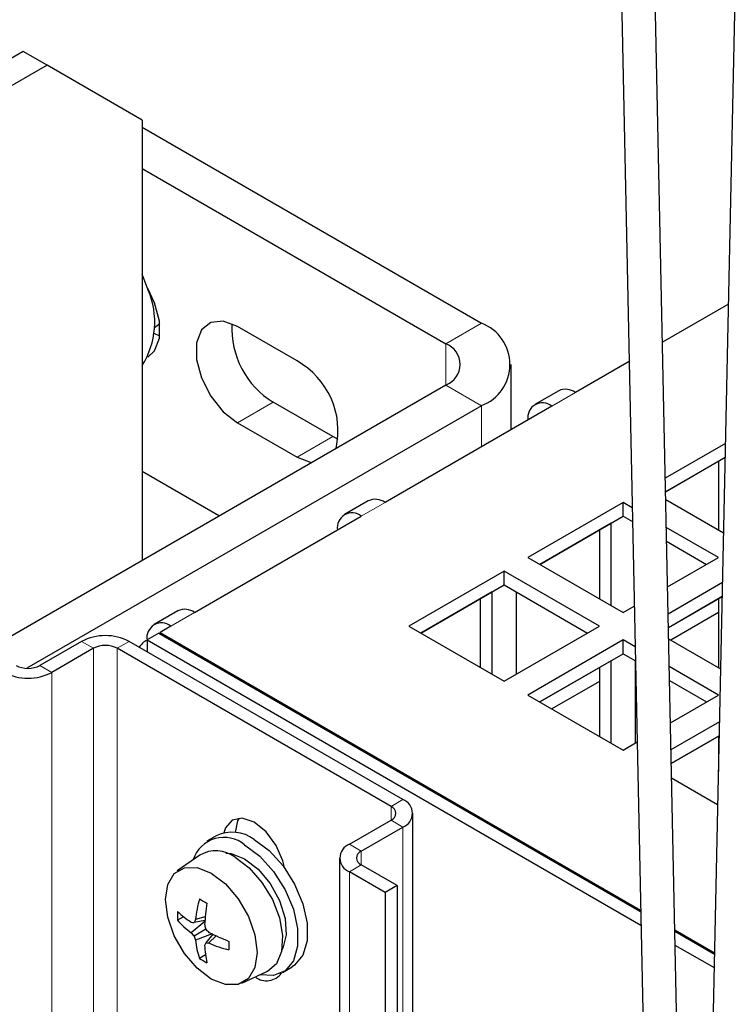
# Model space of a CAD drawing. Header units: millimetres. Extents: x 5 to 414, y 6 to 290.
# Tile 20 of 37: x 271.5 to 279.98, y 201.16 to 212.85. Entities that reach past the tile are written whole.
import ezdxf

# ---------------------------------------------------------------- set-up
doc = ezdxf.new("R2010")
doc.units = ezdxf.units.MM

msp = doc.modelspace()

# ---------------------------------------------------------------- linework, layer by layer
at = {"color": 7, "linetype": 'Continuous', "lineweight": 25}
for p, q in [((278.518, 219.5294), (279.0553, 193.859)), ((279.4553, 193.8646), (278.918, 219.5342)), ((280.118, 218.6106), (279.5807, 193.5614)), ((271.544, 212.4778), (269.4227, 211.2532)), ((271.8269, 212.3145), (271.544, 212.4778)), ((271.8269, 212.3145), (269.7056, 211.0899)), ((272.9582, 211.6612), (271.8269, 212.3145)), ((272.9582, 211.6612), (272.9582, 206.4353)), ((272.9582, 211.5787), (276.9888, 209.2519)), ((272.9582, 211.0888), (276.5645, 209.007)), ((273.029, 209.6432), (272.9582, 209.8341)), ((279.9221, 209.4776), (279.1379, 209.0249)), ((273.1054, 209.2008), (273.1661, 209.2475)), ((274.7967, 208.8027), (274.0896, 209.2109)), ((273.0997, 209.1291), (273.0967, 209.1308)), ((273.1659, 209.096), (273.0997, 209.1291)), ((278.7426, 208.7967), (278.106, 208.4292)), ((277.3402, 207.9871), (277.3402, 208.7621)), ((276.5645, 208.5172), (271.1279, 205.3787)), ((277.906, 208.449), (277.6232, 208.2857)), ((276.9888, 208.2722), (271.587, 205.1539)), ((275.221, 207.9045), (274.5139, 208.3127)), ((277.8231, 208.2659), (275.8432, 207.1229)), ((274.0896, 208.0677), (274.7967, 207.6595)), ((275.2872, 207.8714), (275.221, 207.9045)), ((279.8866, 207.8243), (279.1717, 207.4116)), ((279.1751, 207.2502), (279.8831, 207.659)), ((279.8831, 207.6587), (279.1751, 207.2499)), ((272.9582, 207.4961), (273.877, 206.9657)), ((279.803, 207.6124), (279.803, 206.7964)), ((279.177, 207.1577), (279.8638, 206.7613)), ((275.6433, 207.1427), (275.3604, 206.9794)), ((278.6717, 207.1229), (277.5403, 206.4698)), ((278.779, 207.061), (278.6717, 207.1229)), ((278.6717, 206.9596), (278.6717, 207.1229)), ((273.5805, 205.8167), (275.5604, 206.9596)), ((277.6817, 206.3881), (278.6717, 206.9596)), ((278.6717, 206.9596), (278.7824, 206.8957)), ((278.5302, 206.8777), (277.682, 206.388)), ((278.3888, 206.796), (278.3888, 205.98)), ((278.5302, 205.8983), (278.5302, 206.8777)), ((279.803, 206.4698), (279.1839, 206.8272)), ((279.1874, 206.6619), (279.6616, 206.3881)), ((277.5403, 206.4698), (278.6717, 205.8167)), ((279.1987, 206.1209), (279.803, 206.4698)), ((277.2575, 206.3065), (276.1261, 205.6534)), ((278.3888, 205.6534), (277.2575, 206.3065)), ((277.2575, 206.1432), (277.2575, 206.3065)), ((276.2675, 205.5717), (277.2575, 206.1432)), ((277.2575, 206.1432), (278.2474, 205.5717)), ((279.8512, 206.171), (279.2055, 205.7983)), ((277.116, 206.0613), (276.2678, 205.5716)), ((276.9746, 205.9796), (276.9746, 205.1635)), ((277.116, 205.0819), (277.116, 206.0613)), ((277.3989, 206.0616), (277.3989, 205.0819)), ((279.2089, 205.6369), (279.8476, 206.0057)), ((279.8476, 206.0051), (279.2089, 205.6364)), ((279.803, 205.9794), (279.803, 205.1635)), ((278.6717, 205.8167), (278.8034, 205.8927)), ((273.3805, 205.8365), (273.0977, 205.6732)), ((279.803, 205.8148), (279.2389, 205.4892)), ((273.2977, 205.6534), (273.1704, 205.5799)), ((276.1261, 205.6534), (277.2575, 205.0003)), ((277.2575, 205.0003), (278.3888, 205.6534)), ((273.1562, 205.5717), (273.0148, 205.4901)), ((273.1562, 205.5717), (278.8793, 202.2679)), ((273.1704, 205.5799), (278.8789, 202.2844)), ((273.1704, 205.5636), (273.1704, 205.5799)), ((272.237, 205.4732), (271.742, 205.1874)), ((276.0554, 203.5954), (272.8027, 205.4732)), ((273.0148, 205.4901), (273.0148, 205.3507)), ((273.0148, 205.4901), (278.8827, 202.1026)), ((278.6717, 205.4901), (277.5403, 204.837)), ((278.8136, 205.4082), (278.6717, 205.4901)), ((278.6717, 205.3268), (278.6717, 205.4901)), ((279.2116, 205.505), (279.8292, 205.1484)), ((272.3784, 205.3915), (271.8834, 205.1058)), ((275.9139, 203.5138), (272.6613, 205.3915)), ((277.6817, 204.7553), (278.6717, 205.3268)), ((278.6717, 205.3268), (278.817, 205.2429)), ((278.5302, 205.2446), (277.6822, 204.755)), ((278.3888, 205.163), (278.3888, 204.3471)), ((278.5302, 204.2655), (278.5302, 205.2446)), ((278.8131, 205.2452), (278.8131, 204.2655)), ((278.8146, 205.2443), (278.8131, 205.2434)), ((279.803, 204.837), (279.2185, 205.1744)), ((278.3888, 204.9984), (277.8247, 204.6728)), ((279.222, 205.0091), (279.6616, 204.7553)), ((277.5403, 204.837), (278.6717, 204.1839)), ((279.2325, 204.5076), (279.803, 204.837)), ((279.8157, 204.5177), (279.2392, 204.1849)), ((279.2426, 204.0236), (279.8122, 204.3524)), ((279.8121, 204.3515), (279.2426, 204.0228)), ((279.803, 204.3463), (279.803, 203.9269)), ((278.6717, 204.1839), (278.8372, 204.2794)), ((279.2462, 203.8522), (279.7946, 203.5356)), ((276.1725, 178.3424), (276.1725, 203.4322)), ((275.419, 203.0648), (275.9139, 203.3505)), ((275.5604, 202.9831), (276.0554, 203.2689)), ((273.8376, 203.1668), (273.7245, 203.1015)), ((273.6407, 202.9364), (273.3736, 202.7476)), ((275.3018, 202.9015), (275.3018, 178.1302)), ((275.8432, 202.4933), (275.419, 202.7382)), ((275.9847, 202.5749), (275.5604, 202.8199)), ((275.9847, 202.5749), (275.8432, 202.4933)), ((275.8432, 202.4933), (275.8432, 177.8176)), ((275.9847, 202.5749), (275.9847, 177.8993)), ((273.4487, 202.2052), (273.3758, 202.1631)), ((273.7021, 202.1477), (273.5394, 202.0147)), ((273.7029, 202.1581), (273.574, 202.1349)), ((273.7067, 202.2034), (273.5907, 202.1699)), ((273.7121, 202.0552), (273.574, 201.9755)), ((279.2839, 202.0506), (279.7569, 201.7776)), ((279.2843, 202.0341), (279.7566, 201.7614)), ((273.7872, 202.0003), (273.5907, 201.9259)), ((273.7967, 201.9957), (273.7121, 201.8958)), ((273.8377, 201.9764), (273.7508, 201.8927)), ((279.2877, 201.8688), (279.7531, 201.6002)), ((273.7103, 201.752), (273.6374, 201.7099)), ((274.1425, 201.4158), (274.4395, 201.5527)), ((274.6244, 201.5426), (274.7376, 201.608)), ((274.5964, 201.5284), (274.6085, 201.5288))]:
    msp.add_line(p, q, dxfattribs=at)
at = {"color": 7, "linetype": 'Continuous', "lineweight": 18}
for p, q in [((276.5645, 209.007), (276.9888, 209.2519)), ((273.0997, 209.1291), (273.0964, 209.1272)), ((276.5645, 209.007), (276.5645, 208.5172)), ((276.9888, 208.2722), (276.5645, 208.5172)), ((277.8231, 208.2659), (278.106, 208.4292)), ((274.5139, 208.3127), (274.0896, 208.0677)), ((276.9888, 208.2722), (276.9888, 207.7842)), ((275.221, 207.9045), (274.7967, 207.6595)), ((275.5604, 206.9596), (275.8432, 207.1229)), ((273.2977, 205.6534), (273.5805, 205.8167)), ((272.3784, 205.3915), (272.237, 205.4732)), ((272.8027, 205.4732), (272.6613, 205.3915)), ((272.3784, 205.3915), (272.3784, 179.8178)), ((272.6613, 205.3915), (272.6613, 179.6545)), ((271.742, 205.1874), (271.8834, 205.1058)), ((271.8834, 205.1058), (271.8834, 180.1036)), ((275.9139, 203.5138), (276.0554, 203.5954)), ((275.9139, 203.5138), (275.9139, 203.3505)), ((276.0554, 203.2689), (275.9139, 203.3505)), ((276.0554, 203.2689), (276.0554, 178.2748)), ((275.419, 203.0648), (275.5604, 202.9831)), ((275.5604, 202.9831), (275.5604, 202.8199)), ((275.5604, 202.8199), (275.419, 202.7382)), ((275.419, 202.7382), (275.419, 178.0625))]:
    msp.add_line(p, q, dxfattribs=at)
at = {"color": 7, "linetype": 'Continuous', "lineweight": 25, "flags": 128}
for points in [[(273.0254, 208.8495), (273.1041, 208.9225), (273.1629, 209.0751), (273.1629, 209.2736), (273.1041, 209.4941), (273.0231, 209.6619)], [(274.0896, 209.2109), (273.9203, 209.2742), (273.7714, 209.2608), (273.661, 209.1726), (273.6022, 209.02), (273.6022, 208.8215), (273.661, 208.601), (273.7714, 208.3851), (273.9203, 208.1999), (274.0896, 208.0677)], [(274.7967, 207.6595), (274.966, 207.5963), (274.9686, 207.5959)], [(274.6463, 202.7873), (274.6273, 202.8676), (274.5476, 203.0514), (274.4283, 203.2123), (274.2876, 203.3258), (274.1469, 203.3748), (274.0276, 203.3516), (273.9479, 203.2598), (273.9289, 203.2015)], [(274.1081, 203.3754), (274.0893, 203.3415), (274.0614, 203.2049)], [(274.1745, 203.057), (274.3538, 202.9237), (274.5185, 202.7417), (274.6554, 202.5257), (274.7534, 202.2932), (274.8044, 202.063), (274.8044, 201.8539), (274.7534, 201.6826), (274.6554, 201.5632), (274.5185, 201.5052), (274.3542, 201.5134)], [(274.2876, 203.1223), (274.4669, 202.989), (274.6317, 202.807), (274.7686, 202.591), (274.8665, 202.3585), (274.9175, 202.1283), (274.9175, 201.9192), (274.8665, 201.7479), (274.7686, 201.6285), (274.7376, 201.608)], [(273.9511, 202.9611), (274.0137, 202.9555), (274.1745, 202.8937)], [(274.0613, 202.91), (274.2281, 202.7847), (274.38, 202.6125), (274.5036, 202.4087), (274.5879, 202.1914), (274.6254, 201.9799), (274.6128, 201.793), (274.5512, 201.6473), (274.4461, 201.5558), (274.4395, 201.5527)], [(274.1745, 202.8937), (274.3352, 202.7699), (274.4785, 202.5976), (274.5888, 202.3955), (274.6543, 202.1854), (274.6677, 201.9901), (274.6278, 201.8308), (274.6162, 201.8091)], [(273.7785, 202.7222), (273.9467, 202.5943), (274.0985, 202.4174), (274.219, 202.2088), (274.2963, 201.9888), (274.323, 201.7792), (274.2963, 201.6003), (274.219, 201.4696), (274.0985, 201.4001), (273.9467, 201.3984), (273.7785, 201.4648), (273.6102, 201.5927), (273.4585, 201.7696), (273.338, 201.9782), (273.2607, 202.1981), (273.234, 202.4078), (273.2607, 202.5867), (273.338, 202.7173), (273.4585, 202.7869), (273.6102, 202.7886), (273.7785, 202.7222)]]:
    msp.add_lwpolyline(points, dxfattribs=at)
at = {"color": 7, "linetype": 'Continuous', "lineweight": 25}
for centre, radius, start, end in [((272.1407, 209.2646), 0.9656, 327.85299, 23.08427), ((276.8028, 208.7621), 0.5239, 290.78342, 69.21658), ((275.0548, 209.1924), 1.0327, 177.13548, 238.41378), ((276.4715, 208.7621), 0.262, 290.78342, 69.21658), ((274.3328, 207.9725), 0.951, 347.37408, 60.8045), ((277.9888, 208.2656), 0.2012, 54.38242, 114.30712), ((277.7127, 208.1305), 0.1747, 50.79671, 189.21404), ((275.7261, 206.9594), 0.2012, 54.38242, 114.30712), ((275.45, 206.8243), 0.1747, 50.79671, 189.21404), ((273.4633, 205.6531), 0.2012, 54.38242, 114.30712), ((273.1872, 205.518), 0.1747, 50.79671, 189.21404), ((272.5198, 204.9273), 0.6148, 62.60967, 117.39033), ((272.5198, 205.1186), 0.3074, 62.60967, 117.39033), ((273.1326, 205.2667), 0.2525, 117.79719, 146.84701), ((271.6006, 205.4604), 0.3074, 242.60967, 297.39033), ((271.6006, 205.6517), 0.6148, 242.60967, 297.39033), ((275.9934, 203.4322), 0.1746, 290.78342, 69.21658), ((275.883, 203.4322), 0.0873, 290.78342, 69.21658), ((274.0249, 202.7632), 0.4449, 53.8034, 114.88614), ((273.928, 202.7645), 0.3825, 49.87099, 162.08521), ((275.4809, 202.9015), 0.1746, 110.78342, 249.21658), ((273.831, 202.6033), 0.3836, 53.08707, 119.73465), ((275.5914, 202.9015), 0.0873, 110.78342, 249.21658), ((275.0454, 202.0227), 1.4622, 164.35524, 174.22206), ((274.7478, 204.2376), 2.1325, 238.62096, 241.38441), ((276.486, 201.9469), 2.7911, 171.37165, 176.70908), ((274.6065, 202.2145), 1.2317, 177.60718, 182.39282), ((274.3054, 203.3074), 1.396, 228.2497, 236.72419), ((274.1205, 202.8197), 0.9928, 221.40081, 234.17662), ((273.9078, 204.3668), 2.2567, 260.60702, 261.49625), ((274.594, 201.6715), 1.1202, 153.58418, 155.56895), ((274.6694, 202.9768), 1.4841, 220.41473, 222.43364), ((276.0493, 202.6488), 2.4114, 192.9818, 194.25128), ((275.3947, 203.7824), 2.4113, 225.74939, 227.01884), ((275.0053, 204.5118), 2.7913, 243.29339, 248.63019), ((274.989, 202.4234), 1.4842, 197.56697, 199.5858), ((274.5786, 202.0267), 0.993, 185.82587, 198.6006), ((275.8111, 201.0694), 2.2559, 158.51089, 159.40053), ((273.8207, 203.0107), 1.1203, 264.43762, 266.42221), ((274.3506, 203.2261), 1.4621, 245.7808, 255.64748), ((276.1201, 201.861), 2.1325, 178.61819, 181.38181), ((275.0934, 201.9429), 1.3962, 183.27873, 191.75307), ((274.2972, 202.7499), 1.2316, 237.60979, 242.39559), ((274.4347, 201.6625), 0.2186, 232.47185, 324.86357)]:
    msp.add_arc(centre, radius, start, end, dxfattribs=at)

doc.saveas('drawing.dxf')
